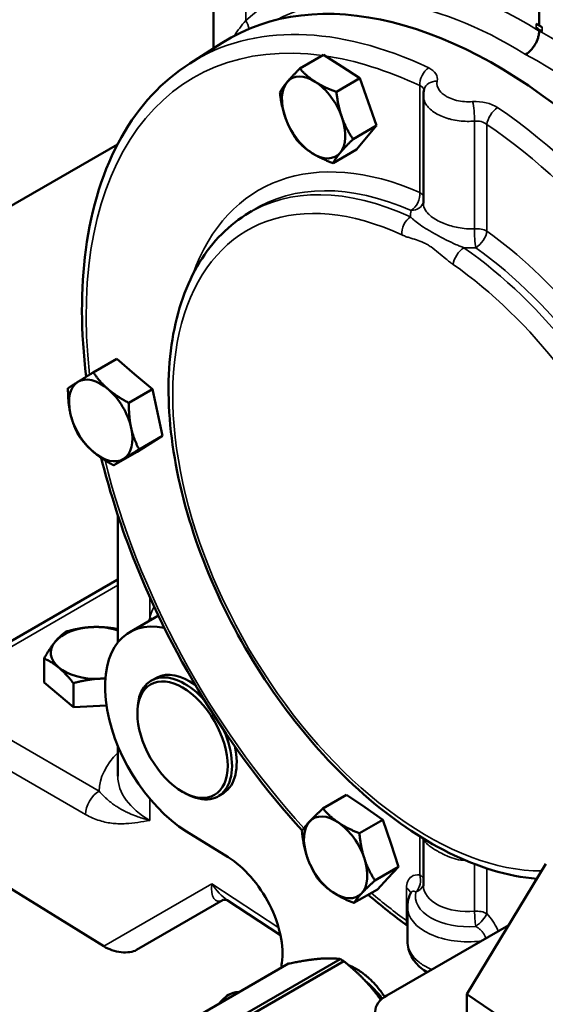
# Model space of a CAD drawing. Header units: inches. Extents: x 1 to 237, y 4 to 150.
# Tile 106 of 148: x 178.27 to 181.56, y 109.12 to 115.29. Entities that reach past the tile are written whole.
import ezdxf

# ---------------------------------------------------------------- set-up
doc = ezdxf.new("R2010")
doc.units = ezdxf.units.IN
doc.header["$LTSCALE"] = 7
doc.header["$MEASUREMENT"] = 0
doc.layers.add('Visible (ANSI)', color=7, linetype='Continuous', lineweight=50)
doc.layers.add('Visible Narrow (ANSI)', color=7, linetype='Continuous', lineweight=35)

msp = doc.modelspace()

# ---------------------------------------------------------------- linework, layer by layer
at = {"layer": 'Visible (ANSI)'}
for p, q in [((181.5253, 115.257), (181.5253, 121.8293)), ((179.4841, 115.1151), (179.4841, 116.666)), ((181.5074, 115.268), (181.5253, 115.257)), ((181.5074, 115.2427), (181.5253, 115.2316)), ((181.5253, 115.257), (181.5444, 115.2466)), ((181.5253, 115.2316), (181.5444, 115.2213)), ((181.5253, 115.2235), (181.5253, 115.2316)), ((179.335, 115.0203), (179.537, 115.1488)), ((180.1725, 115.0731), (180.0249, 114.9878)), ((180.1725, 115.0731), (180.2871, 114.9999)), ((180.2871, 114.9999), (180.4017, 114.9267)), ((180.4017, 114.9267), (180.254, 114.8415)), ((180.4017, 114.9267), (180.4536, 114.7786)), ((180.4536, 114.7786), (180.5056, 114.6305)), ((180.7991, 114.1448), (180.7991, 114.8186)), ((180.8032, 114.7912), (180.8032, 114.7914)), ((180.5056, 114.6305), (180.358, 114.5453)), ((180.5056, 114.6305), (180.4431, 114.5556)), ((180.4431, 114.5556), (180.3805, 114.4807)), ((171.4123, 110.2004), (178.8816, 114.5128)), ((180.3805, 114.4807), (180.2329, 114.3954)), ((179.6833, 114.0699), (179.7221, 114.0946)), ((180.8946, 113.9383), (180.8946, 113.9382)), ((178.8773, 113.1683), (178.7297, 113.0831)), ((178.8773, 113.1683), (178.9887, 113.0725)), ((178.9887, 113.0725), (179.1001, 112.9767)), ((179.1001, 112.9767), (178.9525, 112.8915)), ((179.1001, 112.9767), (179.1323, 112.831)), ((179.1323, 112.831), (179.1644, 112.6853)), ((179.1644, 112.6853), (179.0168, 112.6)), ((179.1644, 112.6853), (179.0851, 112.6354)), ((179.0851, 112.6354), (179.0057, 112.5855)), ((179.0057, 112.5855), (178.8581, 112.5002)), ((178.8834, 111.3894), (178.8834, 112.1885)), ((178.8802, 111.7831), (177.6504, 111.0731)), ((178.9583, 111.4549), (179.1375, 111.5584)), ((178.4208, 111.1382), (178.4208, 111.2886)), ((178.605, 110.9838), (178.4208, 111.1382)), ((178.605, 110.9838), (178.605, 111.1342)), ((179.1297, 111.1701), (179.0987, 111.154)), ((178.812, 110.9933), (178.605, 110.9838)), ((179.0062, 110.9545), (179.0067, 110.9708)), ((178.8834, 110.5522), (178.8834, 110.7409)), ((179.2988, 110.4476), (179.3131, 110.4399)), ((179.5473, 110.4468), (179.5178, 110.428)), ((180.3175, 110.4332), (180.1698, 110.348)), ((180.3175, 110.4332), (180.4317, 110.3557)), ((180.4317, 110.3557), (180.546, 110.2781)), ((180.546, 110.2781), (180.3984, 110.1929)), ((180.546, 110.2781), (180.5945, 110.1301)), ((178.795, 109.4846), (177.6227, 110.2104)), ((179.3147, 110.2041), (179.5747, 110.0435)), ((180.7991, 109.8635), (180.7991, 110.1595)), ((180.5945, 110.1301), (180.643, 109.9821)), ((180.643, 109.9821), (180.4954, 109.8968)), ((180.643, 109.9821), (180.5772, 109.9115)), ((181.5673, 110.0009), (181.0711, 109.1836)), ((180.5772, 109.9115), (180.5114, 109.841)), ((180.5114, 109.841), (180.3638, 109.7558)), ((179.0007, 109.4613), (179.5432, 109.7746)), ((179.5696, 109.7739), (179.9034, 109.5533)), ((180.6991, 109.5171), (180.6991, 109.7318)), ((180.5707, 109.1765), (181.3346, 109.6175)), ((180.2773, 109.4043), (179.2607, 108.8173)), ((178.9369, 108.7884), (179.9535, 109.3754)), ((179.2835, 108.8042), (180.3001, 109.3911)), ((181.0711, 109.1836), (181.0711, 108.9942)), ((181.0711, 109.1836), (181.56, 108.8552))]:
    msp.add_line(p, q, dxfattribs=at)
for centre, major_axis, ratio, start_param, end_param in [((181.2559, 112.2674), (1.6779, -2.9062), 0.57735, 6.25849, 9.449473), ((182.0559, 115.538), (-0.75, 0), 0.57735, 0.750492, 0.820305), ((180.2765, 114.7769), (0.1405, -0.2434), 0.57735, 2.297559, 2.308416), ((180.1112, 114.6814), (-0.1405, 0.2434), 0.57735, 0.208593, 1.25579), ((180.1112, 114.6814), (-0.1405, 0.2434), 0.57735, 5.44458, 6.491778), ((180.1112, 114.6814), (-0.1405, 0.2434), 0.57735, 4.397383, 5.44458), ((180.2765, 114.7769), (0.1405, -0.2434), 0.57735, 1.249652, 1.261928), ((180.1112, 114.6814), (0.1405, -0.2434), 0.57735, 4.397383, 5.44458), ((180.1112, 114.6814), (0.1405, -0.2434), 0.57735, 0.208593, 1.25579), ((180.2765, 114.7769), (0.1405, -0.2434), 0.57735, 0.205728, 0.211457), ((180.1112, 114.6814), (0.1405, -0.2434), 0.57735, 5.44458, 6.491778), ((178.7761, 112.7814), (-0.1405, 0.2434), 0.57735, 5.257943, 6.30514), ((178.9415, 112.8769), (0.1405, -0.2434), 0.57735, 2.11053, 2.12217), ((178.7761, 112.7814), (-0.1405, 0.2434), 0.57735, 0.021955, 1.069152), ((178.7761, 112.7814), (-0.1405, 0.2434), 0.57735, 4.210745, 5.257943), ((178.7761, 112.7814), (0.1405, -0.2434), 0.57735, 4.210745, 5.257943), ((178.9415, 112.8769), (0.1405, -0.2434), 0.57735, 1.063258, 1.075047), ((178.7761, 112.7814), (0.1405, -0.2434), 0.57735, 0.021955, 1.069152), ((178.7761, 112.7814), (0.1405, -0.2434), 0.57735, 5.257943, 6.30514), ((178.9402, 111.6791), (-0.06, 0.1039), 0.57735, 6.278081, 6.283185), ((179.3333, 110.8054), (-0.375, 0.6495), 0.57735, 5.800728, 8.604473), ((178.7446, 111.324), (-0.2813, 0), 0.57735, 4.791695, 5.838893), ((178.7446, 111.324), (-0.2813, 0), 0.57735, 4.196345, 4.791695), ((178.7446, 111.324), (-0.2813, 0), 0.57735, 5.838893, 6.88609), ((178.7446, 111.324), (0.2813, 0), 0.57735, 3.744498, 4.791695), ((179.3333, 110.8054), (-0.2089, 0.3618), 0.57735, 5.377639, 6.258041), ((178.7446, 111.324), (0.2813, 0), 0.57735, 4.791695, 4.929136), ((179.303, 110.7879), (-0.2097, 0.3631), 0.57735, 5.070559, 7.034243), ((179.303, 110.7879), (0.2097, -0.3631), 0.57735, 5.532128, 7.660325), ((179.3333, 110.8054), (0.2089, -0.3618), 0.57735, 0.025144, 1.072784), ((179.6334, 110.5697), (0.7499, 0.0253), 0.553526, 3.122924, 3.125061), ((178.7446, 110.3039), (0.1875, 0), 0.57735, 1.156518, 1.15662), ((180.4144, 110.1371), (0.1405, -0.2434), 0.57735, 2.263388, 2.274408), ((180.2491, 110.0416), (-0.1405, 0.2434), 0.57735, 0.174503, 1.221701), ((180.2491, 110.0416), (-0.1405, 0.2434), 0.57735, 5.410491, 6.457688), ((180.2491, 110.0416), (-0.1405, 0.2434), 0.57735, 4.363293, 5.410491), ((180.4144, 110.1371), (0.1405, -0.2434), 0.57735, 1.215598, 1.227803), ((179.5623, 109.6427), (0.25, -0.433), 0.57735, 0.631919, 2.321288), ((180.2491, 110.0416), (0.1405, -0.2434), 0.57735, 4.363293, 5.410491), ((180.2491, 110.0416), (0.1405, -0.2434), 0.57735, 0.174503, 1.221701), ((180.4144, 110.1371), (0.1405, -0.2434), 0.57735, 0.17188, 0.177126), ((181.2559, 112.2674), (1.6779, -2.9062), 0.57735, 5.293493, 5.293512), ((181.2559, 112.2674), (1.655, -2.8665), 0.57735, 5.293429, 5.293431), ((180.2491, 110.0416), (0.1405, -0.2434), 0.57735, 5.410491, 6.457688), ((178.8828, 109.5318), (-0.1437, 0.0401), 0.528273, 1.068386, 2.663863), ((180.2887, 108.9431), (-0.2785, 0.4824), 0.57735, 5.468782, 5.526792), ((180.3939, 109.014), (0.345, -0.5976), 0.57735, 3.773512, 3.829366), ((180.7475, 109.0744), (-0.25, 0), 0.57735, 5.497787, 7.068583)]:
    msp.add_ellipse(centre, major_axis=major_axis, ratio=ratio, start_param=start_param, end_param=end_param, dxfattribs=at)
msp.add_ellipse((179.2891, 110.7799), major_axis=(0.2002, -0.3467), ratio=0.57735, dxfattribs=at)
for points, knots in [([(181.4404, 115.0765), (181.4518, 115.0831), (181.4631, 115.0924), (181.4736, 115.1035), (181.4769, 115.107), (181.4803, 115.1109), (181.4837, 115.1153), (181.4869, 115.1193), (181.4901, 115.1237), (181.4933, 115.1284), (181.4957, 115.132), (181.4981, 115.1358), (181.5004, 115.1399), (181.508, 115.1532), (181.5141, 115.1673), (181.5184, 115.1813), (181.5206, 115.1886), (181.5223, 115.1959), (181.5235, 115.203), (181.5247, 115.21), (181.5253, 115.2169), (181.5253, 115.2235)], [-0.0009286, -0.0009286, -0.0009286, -0.0009286, 0.1217192, 0.1217192, 0.1217192, 0.1601239, 0.1601239, 0.1601239, 0.1957742, 0.1957742, 0.1957742, 0.2224439, 0.2224439, 0.2224439, 0.3102936, 0.3102936, 0.3102936, 0.3562778, 0.3562778, 0.3562778, 0.4022663, 0.4022663, 0.4022663, 0.4022663]), ([(179.335, 115.0203), (179.1609, 114.9096), (179.0156, 114.7521), (178.7929, 114.3573), (178.7178, 114.1174), (178.6498, 113.605), (178.651, 113.3364), (178.6852, 113.0557)], [2.3808897, 2.3808897, 2.3808897, 2.3808897, 2.6848683, 2.6848683, 3.0003441, 3.0003441, 3.2913798, 3.2913798, 3.2913798, 3.2913798]), ([(179.6833, 114.0699), (179.561, 113.9921), (179.4587, 113.8822), (179.3004, 113.6073), (179.2465, 113.4399), (179.193, 113.062), (179.1956, 112.8499), (179.2582, 112.4063), (179.3183, 112.1748), (179.4893, 111.7163), (179.5999, 111.4894), (179.8604, 111.0622), (180.0101, 110.862), (180.3346, 110.5078), (180.5094, 110.3539), (180.8676, 110.1082), (181.0512, 110.0167), (181.3256, 109.9334), (181.4193, 109.915), (181.5106, 109.9075)], [2.38089, 2.38089, 2.38089, 2.38089, 2.67867, 2.67867, 2.991682, 2.991682, 3.317023, 3.317023, 3.643329, 3.643329, 3.968556, 3.968556, 4.293418, 4.293418, 4.618884, 4.618884, 4.945383, 4.945383, 5.117832, 5.117832, 5.117832, 5.117832]), ([(178.7796, 112.5471), (178.8255, 112.362), (178.884, 112.1747), (179.0768, 111.6625), (179.2353, 111.3396), (179.6043, 110.7373), (179.8137, 110.4575), (180.0398, 110.2094)], [3.4635333, 3.4635333, 3.4635333, 3.4635333, 3.6486215, 3.6486215, 3.9722527, 3.9722527, 4.2896385, 4.2896385, 4.2896385, 4.2896385]), ([(179.5697, 109.7739), (179.5693, 109.7741), (179.5687, 109.7744), (179.5651, 109.7757), (179.5605, 109.7767), (179.549, 109.7765), (179.5431, 109.7745), (179.5431, 109.7745)], [0.0559963, 0.0559963, 0.0559963, 0.0559963, 0.1110889, 0.1110889, 0.2842864, 0.2842864, 0.4762207, 0.4762207, 0.4762207, 0.4762207]), ([(180.7203, 109.8192), (180.7176, 109.8139), (180.7152, 109.8085), (180.7107, 109.7973), (180.7087, 109.7916), (180.7053, 109.7801), (180.7038, 109.7742), (180.7015, 109.7622), (180.7006, 109.7562), (180.6994, 109.7441), (180.6991, 109.7379), (180.6991, 109.7318)], [3.6435098, 3.6435098, 3.6435098, 3.6435098, 3.700206, 3.700206, 3.7569022, 3.7569022, 3.8135984, 3.8135984, 3.8702946, 3.8702946, 3.9269908, 3.9269908, 3.9269908, 3.9269908]), ([(180.8224, 109.3218), (180.7953, 109.3382), (180.7712, 109.358), (180.7306, 109.4057), (180.7144, 109.435), (180.7014, 109.4827), (180.699, 109.5001), (180.699, 109.5172)], [0.9698903, 0.9698903, 0.9698903, 0.9698903, 1.2429146, 1.2429146, 1.5443853, 1.5443853, 1.706032, 1.706032, 1.706032, 1.706032]), ([(180.3323, 109.3645), (180.3336, 109.364), (180.335, 109.3635), (180.3364, 109.3629), (180.3463, 109.3589), (180.3562, 109.3544), (180.3658, 109.3493), (180.3864, 109.3386), (180.4061, 109.3258), (180.4245, 109.3117), (180.4281, 109.309), (180.4317, 109.3062), (180.4352, 109.3034), (180.4374, 109.3016), (180.4395, 109.2999), (180.4417, 109.2981), (180.443, 109.297), (180.4442, 109.2959), (180.4455, 109.2948), (180.4467, 109.2938), (180.4478, 109.2928), (180.449, 109.2918), (180.4757, 109.2686), (180.5014, 109.2415), (180.5251, 109.2114), (180.5299, 109.2052), (180.5347, 109.1989), (180.5394, 109.1924), (180.5453, 109.1843), (180.551, 109.1761), (180.5566, 109.1677)], [0.4113621, 0.4113621, 0.4113621, 0.4113621, 0.4262571, 0.4262571, 0.4262571, 0.5356516, 0.5356516, 0.5356516, 0.7690283, 0.7690283, 0.7690283, 0.8144532, 0.8144532, 0.8144532, 0.8427772, 0.8427772, 0.8427772, 0.8598781, 0.8598781, 0.8598781, 0.875211, 0.875211, 0.875211, 1.2312037, 1.2312037, 1.2312037, 1.3046592, 1.3046592, 1.3046592, 1.3967081, 1.3967081, 1.3967081, 1.3967081]), ([(180.5395, 109.1545), (180.5365, 109.1586), (180.5335, 109.1627), (180.5155, 109.1865), (180.4996, 109.2053), (180.4741, 109.2323), (180.465, 109.2414), (180.4476, 109.2576), (180.4394, 109.2648), (180.4311, 109.2717)], [2.6411215, 2.6411215, 2.6411215, 2.6411215, 2.6798794, 2.6798794, 2.8706728, 2.8706728, 2.9734525, 2.9734525, 3.0631321, 3.0631321, 3.0631321, 3.0631321]), ([(180.5411, 109.1559), (180.5309, 109.1695), (180.5203, 109.1827), (180.4995, 109.2063), (180.4895, 109.2169), (180.4792, 109.2269)], [0.720829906, 0.720829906, 0.720829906, 0.720829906, 0.72265625, 0.72265625, 0.724273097, 0.724273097, 0.724273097, 0.724273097]), ([(179.5175, 109.1236), (179.5243, 109.1327), (179.5317, 109.1411), (179.5512, 109.1609), (179.5638, 109.1711), (179.5896, 109.1869), (179.6026, 109.1925), (179.6254, 109.1976), (179.6352, 109.1982), (179.6444, 109.1969)], [5.713686, 5.713686, 5.713686, 5.713686, 5.924611, 5.924611, 6.251177, 6.251177, 6.578714, 6.578714, 6.836552, 6.836552, 6.836552, 6.836552])]:
    msp.add_open_spline(points, degree=3, knots=knots, dxfattribs=at)
for points, weights in [([(179.9446, 114.9027), (179.9737, 114.9374), (180.0249, 114.9878)], [1, 1.0379548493, 1]), ([(180.0249, 114.9878), (180.0686, 114.9384), (180.1217, 114.9044)], [1, 1.0379548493, 1]), ([(179.8998, 114.838), (179.9156, 114.8679), (179.9446, 114.9027)], [1, 1.0379548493, 1]), ([(180.1217, 114.9044), (180.1749, 114.8704), (180.254, 114.8415)], [1, 1.0379548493, 1]), ([(179.934, 114.6797), (179.9099, 114.7484), (179.8998, 114.838)], [1, 1.0379548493, 1]), ([(180.254, 114.8415), (180.2642, 114.7518), (180.2883, 114.6831)], [1, 1.0379548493, 1]), ([(180.0038, 114.5418), (179.9582, 114.6109), (179.934, 114.6797)], [1, 1.0379548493, 1]), ([(180.2883, 114.6831), (180.3124, 114.6144), (180.358, 114.5453)], [1, 1.0379548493, 1]), ([(180.1006, 114.4584), (180.0474, 114.4923), (180.0038, 114.5418)], [1, 1.0379548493, 1]), ([(180.358, 114.5453), (180.3067, 114.4949), (180.2777, 114.4601)], [1, 1.0379548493, 1]), ([(180.2329, 114.3954), (180.1538, 114.4244), (180.1006, 114.4584)], [1, 1.0379548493, 1]), ([(180.2777, 114.4601), (180.2487, 114.4253), (180.2329, 114.3954)], [1, 1.0379548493, 1]), ([(178.6326, 113.0229), (178.6694, 113.0461), (178.7297, 113.0831)], [1, 1.0379548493, 1]), ([(178.7297, 113.0831), (178.7716, 113.0215), (178.8233, 112.977)], [1, 1.0379548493, 1]), ([(178.571, 112.9833), (178.5958, 112.9998), (178.6326, 113.0229)], [1, 1.0379548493, 1]), ([(178.5854, 112.8273), (178.5705, 112.8949), (178.571, 112.9833)], [1, 1.0379548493, 1]), ([(178.8233, 112.977), (178.8751, 112.9326), (178.9525, 112.8915)], [1, 1.0379548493, 1]), ([(178.9525, 112.8915), (178.952, 112.8031), (178.9669, 112.7355)], [1, 1.0379548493, 1]), ([(178.6353, 112.6918), (178.6003, 112.7597), (178.5854, 112.8273)], [1, 1.0379548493, 1]), ([(178.9669, 112.7355), (178.9818, 112.6679), (179.0168, 112.6)], [1, 1.0379548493, 1]), ([(178.7289, 112.5858), (178.6772, 112.6302), (178.6353, 112.6918)], [1, 1.0379548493, 1]), ([(178.8581, 112.5002), (178.7807, 112.5413), (178.7289, 112.5858)], [1, 1.0379548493, 1]), ([(179.0168, 112.6), (178.9565, 112.563), (178.9197, 112.5399)], [1, 1.0379548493, 1]), ([(178.9197, 112.5399), (178.8829, 112.5167), (178.8581, 112.5002)], [1, 1.0379548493, 1]), ([(178.4906, 111.3938), (178.523, 111.4331), (178.5604, 111.4579)], [1, 1.0379548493, 1]), ([(178.5604, 111.4579), (178.6472, 111.4824), (178.7223, 111.4859)], [1, 1.0379548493, 1]), ([(178.7223, 111.4859), (178.7971, 111.4893), (178.8834, 111.4729)], [1, 1.03778460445, 1.00033896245]), ([(178.4208, 111.2886), (178.4582, 111.3545), (178.4906, 111.3938)], [1, 1.0379548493, 1]), ([(178.5129, 111.2319), (178.4702, 111.2678), (178.4208, 111.2886)], [1, 1.0379548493, 1]), ([(178.605, 111.1342), (178.5557, 111.1961), (178.5129, 111.2319)], [1, 1.0379548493, 1]), ([(178.7669, 111.1621), (178.6917, 111.1587), (178.605, 111.1342)], [1, 1.0379548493, 1]), ([(178.8048, 111.1627), (178.7858, 111.163), (178.7669, 111.1621)], [1.01402983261, 1.00928760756, 1]), ([(180.0863, 110.2672), (180.1168, 110.2999), (180.1698, 110.348)], [1, 1.0379548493, 1]), ([(180.1698, 110.348), (180.2133, 110.2962), (180.2664, 110.2602)], [1, 1.0379548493, 1]), ([(180.0382, 110.2069), (180.0558, 110.2345), (180.0863, 110.2672)], [1, 1.0379548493, 1]), ([(180.069, 110.0487), (180.0465, 110.1174), (180.0382, 110.2069)], [1, 1.0379548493, 1]), ([(180.2664, 110.2602), (180.3194, 110.2242), (180.3984, 110.1929)], [1, 1.0379548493, 1]), ([(180.3984, 110.1929), (180.4066, 110.1033), (180.4291, 110.0346)], [1, 1.0379548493, 1]), ([(180.1352, 109.9109), (180.0915, 109.98), (180.069, 110.0487)], [1, 1.0379548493, 1]), ([(180.4291, 110.0346), (180.4516, 109.9659), (180.4954, 109.8968)], [1, 1.0379548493, 1]), ([(180.2317, 109.8231), (180.1787, 109.8591), (180.1352, 109.9109)], [1, 1.0379548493, 1]), ([(180.4954, 109.8968), (180.4423, 109.8488), (180.4118, 109.8161)], [1, 1.0379548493, 1]), ([(180.3638, 109.7558), (180.2848, 109.7871), (180.2317, 109.8231)], [1, 1.0379548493, 1]), ([(180.4118, 109.8161), (180.3813, 109.7833), (180.3638, 109.7558)], [1, 1.0379548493, 1]), ([(180.1426, 109.4055), (180.0668, 109.3988), (179.9535, 109.3754)], [3.74537358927, 3.74537358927, 3.5066496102]), ([(180.2773, 109.4043), (180.2184, 109.4123), (180.1426, 109.4055)], [3.5066496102, 3.74537358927, 3.74537358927]), ([(180.4893, 109.2054), (180.4135, 109.2997), (180.3001, 109.3911)], [3.74537358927, 3.74537358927, 3.5066496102]), ([(180.5322, 109.1479), (180.5118, 109.1774), (180.4893, 109.2054)], [3.72438899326, 3.74537358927, 3.74537358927])]:
    msp.add_rational_spline(points, weights, degree=2, dxfattribs=at)
for points in [[(180.7991, 114.8187), (180.7991, 114.8316), (180.8008, 114.8446), (180.8041, 114.8572)], [(180.7991, 114.8187), (180.7991, 114.8187), (180.7991, 114.8186), (180.7991, 114.8186)], [(178.8816, 111.7838), (178.8822, 111.7842), (178.8828, 111.7845), (178.8834, 111.7849)], [(180.4533, 109.8075), (180.5342, 109.7382), (180.6163, 109.6733), (180.6991, 109.6129)], [(180.7204, 109.8192), (180.7204, 109.8192), (180.7204, 109.8192), (180.7204, 109.8193)], [(180.5242, 109.1593), (180.527, 109.1556), (180.5297, 109.1518), (180.5324, 109.1481)]]:
    msp.add_open_spline(points, degree=3, dxfattribs=at)
at = {"layer": 'Visible Narrow (ANSI)'}
for p, q in [((179.6855, 115.289), (179.6855, 116.3707)), ((181.5074, 115.2427), (181.5074, 115.268)), ((181.5444, 115.2213), (181.5444, 115.2466)), ((180.7768, 114.8808), (180.7768, 114.211)), ((180.8022, 114.7948), (180.8022, 114.795)), ((181.1206, 114.6586), (181.1206, 113.9828)), ((181.1975, 113.9681), (181.1975, 114.6379)), ((180.8839, 113.944), (180.8839, 113.944)), ((177.7075, 111.0688), (178.8834, 111.7477)), ((179.0848, 111.5485), (179.0848, 111.6719)), ((178.7664, 110.4574), (177.7075, 111.0688)), ((177.6227, 110.9219), (178.6816, 110.3105)), ((179.0848, 110.2735), (179.0848, 110.4078)), ((180.7768, 110.1732), (180.7768, 109.9319)), ((181.1206, 110), (181.1206, 109.7036)), ((181.1975, 109.689), (181.1975, 109.9727)), ((179.4733, 109.8762), (178.795, 109.4846)), ((179.8922, 109.5993), (179.4733, 109.8762)), ((180.6935, 109.8483), (180.6935, 109.6453))]:
    msp.add_line(p, q, dxfattribs=at)
for centre, major_axis, ratio, start_param, end_param in [((181.5281, 112.4211), (1.628, -3.0202), 0.556861, 2.373692, 3.278737), ((181.4404, 112.3739), (-1.5681, 2.9162), 0.556106, 5.51461, 6.278541), ((181.0486, 112.1477), (-1.6728, 2.8974), 0.57735, 5.589291, 6.307881), ((179.5978, 115.2418), (-0.0807, 0.0888), 0.822782, 4.025468, 4.510819), ((180.9872, 112.1122), (-1.6278, 2.8195), 0.57735, 5.862265, 7.20456), ((181.5222, 112.4246), (-1.8078, 2.9162), 0.597134, 4.572806, 5.477851), ((180.9872, 112.1122), (1.6278, -2.8195), 0.57735, 2.447699, 2.713894), ((181.4404, 112.3739), (1.7479, -2.8122), 0.597836, 1.430486, 2.336752), ((180.8405, 114.9175), (-0.0384, -0.0814), 0.627691, 3.911762, 5.447652), ((180.8912, 114.8348), (-0.0871, 0.0226), 0.807404, 4.977311, 6.284531), ((181.1072, 114.71), (0.0078, -0.0897), 0.120825, 0.950065, 2.462343), ((181.2612, 114.6746), (-0.0508, -0.0743), 0.522179, 4.003648, 5.539538), ((181.0486, 112.1477), (-1.6728, 2.8974), 0.57735, 3.710252, 5.406283), ((180.9872, 112.1122), (1.6278, -2.8195), 0.57735, 1.467788, 2.26469), ((180.9872, 112.1122), (-1.22, 2.1131), 0.57735, 5.620016, 6.740562), ((180.8245, 112.0183), (1.129, -1.9556), 0.57735, 2.457314, 5.962876), ((180.886, 112.0538), (-1.174, 2.0335), 0.57735, 5.598897, 6.307881), ((180.9258, 112.0768), (-1.175, 2.0352), 0.57735, 5.620016, 6.307881), ((180.7132, 114.1743), (0.0359, 0.0825), 0.643436, 3.89284, 5.42873), ((180.7132, 114.1743), (0.09, 0), 0.57735, 0.302246, 0.785398), ((180.7132, 114.1743), (0.0867, -0.024), 0.832498, 5.05141, 6.245662), ((180.727, 113.9824), (0.0376, 0.0818), 0.632683, 0.764366, 2.300256), ((181.1339, 113.9314), (-0.0045, 0.0899), 0.146606, 0.955001, 2.406794), ((181.1339, 113.9314), (-0.09, 0), 0.57735, 3.926991, 4.861026), ((181.1339, 113.9314), (-0.0525, -0.0731), 0.50265, 0.874386, 2.410276), ((180.9872, 112.1122), (-1.22, 2.1131), 0.57735, 4.675232, 5.375558), ((181.0494, 113.7963), (-0.0513, -0.0739), 0.516119, 4.007747, 5.543483), ((180.886, 112.0538), (-1.174, 2.0335), 0.57735, 3.618291, 5.396686), ((180.9258, 112.0768), (1.175, -2.0352), 0.57735, 0.463107, 2.233966), ((180.8245, 112.0183), (1.129, -1.9556), 0.57735, 0.44522, 2.255075), ((180.9872, 112.1122), (-1.6278, 2.8195), 0.57735, 1.107477, 1.937159), ((178.9402, 111.6791), (-0.06, 0.1039), 0.57735, 6.232155, 6.278081), ((179.6515, 110.9857), (0.4129, -0.7661), 0.556861, 3.516305, 3.640247), ((178.9971, 111.5013), (-0.1146, 0.0357), 0.729306, 3.924023, 4.092399), ((179.6363, 110.4701), (-0.8699, -0.0254), 0.556861, 5.742206, 6.256875), ((179.6334, 110.5697), (0.7499, 0.0253), 0.553526, 3.125061, 3.873416), ((178.7693, 110.3578), (0.06, 0.1039), 0.616921, 0.785803, 2.355586), ((180.7132, 109.8951), (-0.0104, -0.0894), 0.750176, 0.776641, 2.079997), ((180.7132, 109.8951), (0.09, 0), 0.57735, 0.302246, 0.785398), ((179.5611, 109.9234), (0.0573, 0.1551), 0.447326, 2.039833, 3.609411), ((179.5611, 109.9234), (0.1107, -0.1662), 0.497436, 4.66559, 5.415504), ((180.6298, 109.8116), (0.09, 0), 0.57735, 0.108427, 0.785398), ((180.7132, 109.8951), (0.0871, -0.0226), 0.807494, 5.37939, 6.22548), ((181.0791, 109.8635), (-0.28, 0), 0.57735, 0, 1.719433), ((179.3169, 109.7825), (0.2408, 0.0091), 0.195376, 5.902933, 5.926499), ((179.6615, 109.5543), (-0.1182, 0.2203), 0.557272, 0.001382, 0.017372), ((180.9872, 112.1122), (-1.6278, 2.8195), 0.57735, 2.130673, 2.228273), ((181.0791, 109.7977), (-0.33, 0), 0.57735, 6.134548, 8.002618), ((181.0791, 109.7318), (-0.38, 0), 0.57735, 0, 1.789679), ((181.1339, 109.6522), (0.09, 0), 0.57735, 0.785398, 1.719433), ((181.1339, 109.6522), (0.0078, -0.0897), 0.120915, 4.091673, 5.201915), ((181.1339, 109.6522), (0.0648, 0.0624), 0.32234, 4.32389, 5.627245), ((180.7571, 109.682), (-0.0529, -0.0728), 0.498979, 5.554065, 6.121408), ((179.5841, 109.0446), (0.0834, 0.1445), 0.57735, 0.254983, 1.315813)]:
    msp.add_ellipse(centre, major_axis=major_axis, ratio=ratio, start_param=start_param, end_param=end_param, dxfattribs=at)
for points in [[(179.6855, 115.289), (179.6585, 115.2579), (179.6349, 115.2261), (179.6143, 115.1937)], [(180.886, 114.9086), (180.8936, 114.9409), (180.873, 114.9736), (180.8324, 114.9927)], [(180.7768, 114.8808), (180.7923, 114.8751), (180.8016, 114.8646), (180.803, 114.8527)], [(181.2648, 114.7431), (181.2242, 114.7709), (181.1641, 114.7848), (181.108, 114.7804)], [(181.1206, 114.6586), (181.1483, 114.661), (181.1778, 114.6535), (181.1975, 114.6379)], [(180.7232, 114.0982), (180.719, 114.0848), (180.7174, 114.0713), (180.7184, 114.0579)], [(181.0535, 113.8644), (181.0785, 113.8628), (181.1036, 113.8627), (181.1284, 113.8642)], [(179.0848, 111.5485), (179.0828, 111.5407), (179.0809, 111.5328), (179.0791, 111.5247)], [(180.6991, 109.64), (180.6973, 109.6418), (180.6955, 109.6436), (180.6935, 109.6453)]]:
    msp.add_open_spline(points, degree=3, dxfattribs=at)
for points, knots in [([(180.9426, 114.8139), (180.9242, 114.8245), (180.8896, 114.8539), (180.8814, 114.889), (180.886, 114.9086)], [0.4507518, 0.4507518, 0.4507518, 0.4507518, 0.6439339, 0.9015074, 0.9015074, 0.9015074, 0.9015074]), ([(180.7991, 114.8186), (180.7991, 114.8169), (180.7991, 114.8153), (180.7997, 114.804), (180.8018, 114.7944), (180.8087, 114.7759), (180.8135, 114.7669), (180.8259, 114.7493), (180.8337, 114.7407), (180.8518, 114.7243), (180.8621, 114.7166), (180.8845, 114.7026), (180.8964, 114.6964), (180.9225, 114.6848), (180.9367, 114.6796), (180.9589, 114.673), (180.9663, 114.671), (180.9898, 114.6654), (181.0063, 114.6624), (181.0399, 114.6583), (181.057, 114.6572), (181.0896, 114.6567), (181.1052, 114.6573), (181.1206, 114.6586)], [-0.8297913, -0.8297913, -0.8297913, -0.8297913, -0.814975, -0.814975, -0.7283886, -0.7283886, -0.6439339, -0.6439339, -0.5566978, -0.5566978, -0.4694578, -0.4694578, -0.3863603, -0.3863603, -0.2999643, -0.2999643, -0.2575735, -0.2575735, -0.1689601, -0.1689601, -0.0803142, -0.0803142, 0, 0, 0, 0]), ([(181.108, 114.7804), (181.0742, 114.7777), (181.0213, 114.7823), (180.9683, 114.8003), (180.9487, 114.8103), (180.9426, 114.8139)], [0, 0, 0, 0, 0.2575735, 0.3863603, 0.450744, 0.450744, 0.450744, 0.450744]), ([(181.1206, 113.9828), (181.1034, 113.9821), (181.086, 113.9825), (181.0513, 113.9852), (181.0341, 113.9875), (181.0024, 113.9934), (180.988, 113.9968), (180.9586, 114.0051), (180.9438, 114.0101), (180.9227, 114.0184), (180.9159, 114.0214), (180.8959, 114.0305), (180.8836, 114.0371), (180.861, 114.0512), (180.8509, 114.0586), (180.8332, 114.0739), (180.8257, 114.0818), (180.8132, 114.0982), (180.8083, 114.1067), (180.8015, 114.124), (180.7995, 114.1328), (180.7991, 114.1427), (180.7991, 114.1438), (180.7991, 114.1448)], [0, 0, 0, 0, 0.174924, 0.174924, 0.349875, 0.349875, 0.501998, 0.501998, 0.668871, 0.668871, 0.752997, 0.752997, 0.921217, 0.921217, 1.089578, 1.089578, 1.254995, 1.254995, 1.425711, 1.425711, 1.596447, 1.596447, 1.617172, 1.617172, 1.617172, 1.617172]), ([(181.0535, 113.8644), (181.0525, 113.8648), (181.0505, 113.8655), (181.0464, 113.8671), (181.039, 113.8699), (181.0284, 113.8742), (181.0152, 113.8797), (180.988, 113.8915), (180.9445, 113.9119), (180.8924, 113.9391), (180.8524, 113.9616), (180.8155, 113.9835), (180.7776, 114.0083), (180.7526, 114.0274), (180.7381, 114.0397), (180.7312, 114.0458), (180.7257, 114.0508), (180.722, 114.0544), (180.7199, 114.0564), (180.7189, 114.0574), (180.7184, 114.0579)], [0.000175, 0.000175, 0.000175, 0.000175, 0.010505, 0.02101, 0.042021, 0.084042, 0.126063, 0.168084, 0.336167, 0.504251, 0.588292, 0.672334, 0.840418, 1.008501, 1.050522, 1.092543, 1.134564, 1.155574, 1.16608, 1.176503, 1.176503, 1.176503, 1.176503]), ([(180.6634, 113.9457), (180.6643, 113.9452), (180.6663, 113.9444), (180.6701, 113.9426), (180.6769, 113.9397), (180.6865, 113.9359), (180.6981, 113.9317), (180.721, 113.9239), (180.755, 113.9142), (180.7933, 113.9007), (180.8245, 113.8845), (180.8557, 113.8646), (180.8941, 113.8339), (180.9281, 113.8043), (180.951, 113.7857), (180.9625, 113.7766), (180.9722, 113.7693), (180.9789, 113.7644), (180.9828, 113.7616), (180.9848, 113.7602), (180.9857, 113.7596)], [-1.176585, -1.176585, -1.176585, -1.176585, -1.16608, -1.155574, -1.134564, -1.092543, -1.050522, -1.008501, -0.840418, -0.672334, -0.588292, -0.504251, -0.336167, -0.168084, -0.126063, -0.084042, -0.042021, -0.02101, -0.010505, 0, 0, 0, 0]), ([(179.0848, 110.2735), (179.0847, 110.2736), (179.0845, 110.2736), (179.0678, 110.278), (179.0517, 110.2827), (179.0238, 110.2916), (179.0118, 110.2957), (178.9844, 110.3058), (178.9694, 110.3119), (178.9455, 110.3226), (178.9363, 110.327), (178.9162, 110.3372), (178.9056, 110.343), (178.8936, 110.3501), (178.8918, 110.3511), (178.8817, 110.3572), (178.8737, 110.3624), (178.8649, 110.3684), (178.8639, 110.369), (178.8546, 110.3755), (178.8465, 110.3815), (178.8298, 110.3946), (178.8213, 110.4018), (178.8108, 110.4113), (178.8085, 110.4133), (178.7975, 110.4236), (178.7891, 110.4321), (178.776, 110.4464), (178.7712, 110.4518), (178.7664, 110.4574)], [-1.657693, -1.657693, -1.657693, -1.657693, -1.655886, -1.655886, -1.471172, -1.471172, -1.324709, -1.324709, -1.125877, -1.125877, -0.993532, -0.993532, -0.827943, -0.827943, -0.798863, -0.798863, -0.662355, -0.662355, -0.644954, -0.644954, -0.496766, -0.496766, -0.331177, -0.331177, -0.286163, -0.286163, -0.106819, -0.106819, -0.000022, -0.000022, -0.000022, -0.000022]), ([(178.6816, 110.3105), (178.7112, 110.2934), (178.7408, 110.2809), (178.7697, 110.272), (178.7841, 110.2676), (178.7984, 110.264), (178.8124, 110.2612), (178.8264, 110.2584), (178.8402, 110.2564), (178.8537, 110.255), (178.8673, 110.2536), (178.8807, 110.2529), (178.894, 110.2526), (178.9073, 110.2523), (178.9204, 110.2526), (178.9333, 110.2532), (178.9593, 110.2545), (178.9847, 110.2574), (179.0098, 110.261), (179.035, 110.2647), (179.0598, 110.2691), (179.0844, 110.2735), (179.0846, 110.2735), (179.0847, 110.2735), (179.0848, 110.2735)], [0, 0, 0, 0, 0.331177, 0.331177, 0.331177, 0.496766, 0.496766, 0.496766, 0.662355, 0.662355, 0.662355, 0.827943, 0.827943, 0.827943, 0.993532, 0.993532, 0.993532, 1.324709, 1.324709, 1.324709, 1.655886, 1.655886, 1.655886, 1.657693, 1.657693, 1.657693, 1.657693]), ([(180.8032, 110.157), (180.8048, 110.1523), (180.8067, 110.1479), (180.8142, 110.1348), (180.8211, 110.1271), (180.837, 110.1132), (180.8454, 110.107), (180.8643, 110.0946), (180.8748, 110.0884), (180.8916, 110.0791), (180.8971, 110.0761), (180.9165, 110.0657), (180.9312, 110.0581), (180.9483, 110.0504), (180.9499, 110.0497), (180.9687, 110.0415), (180.9869, 110.0349), (181.0242, 110.0257), (181.0433, 110.0231), (181.0626, 110.0235)], [-1.264296, -1.264296, -1.264296, -1.264296, -1.173549, -1.173549, -0.98005, -0.98005, -0.821074, -0.821074, -0.662114, -0.662114, -0.58803, -0.58803, -0.409875, -0.409875, -0.39202, -0.39202, -0.19601, -0.19601, -0.001307, -0.001307, -0.001307, -0.001307]), ([(180.7768, 109.9319), (180.7569, 109.9342), (180.7137, 109.9266), (180.6935, 109.8813), (180.6935, 109.8483)], [0.2814956, 0.2814956, 0.2814956, 0.2814956, 0.5126042, 0.8207491, 0.8207491, 0.8207491, 0.8207491]), ([(180.7204, 109.8193), (180.7227, 109.8237), (180.7309, 109.8325), (180.7437, 109.8308), (180.7527, 109.8259)], [-0.6463262, -0.6463262, -0.6463262, -0.6463262, -0.5126042, -0.2814956, -0.2814956, -0.2814956, -0.2814956]), ([(181.2674, 109.5788), (181.2661, 109.5825), (181.2504, 109.623), (181.2241, 109.6614), (181.1975, 109.689)], [0.200052, 0.200052, 0.200052, 0.200052, 0.2311086, 0.5392535, 0.5392535, 0.5392535, 0.5392535]), ([(181.128, 109.6092), (181.1349, 109.6051), (181.1414, 109.6007), (181.1534, 109.5912), (181.1589, 109.5861), (181.1686, 109.5756), (181.1729, 109.5701), (181.1772, 109.5636), (181.1777, 109.5627), (181.1815, 109.5566), (181.1841, 109.5512), (181.1876, 109.5418), (181.1888, 109.5378), (181.1896, 109.5338)], [-0.5392535, -0.5392535, -0.5392535, -0.5392535, -0.4417581, -0.4417581, -0.3440605, -0.3440605, -0.2464223, -0.2464223, -0.2311086, -0.2311086, -0.1399556, -0.1399556, -0.0703817, -0.0703817, -0.0703817, -0.0703817]), ([(180.8515, 109.3386), (180.8508, 109.339), (180.85, 109.3393), (180.8327, 109.3468), (180.8171, 109.3548), (180.7918, 109.3703), (180.7816, 109.3775), (180.7598, 109.3949), (180.7488, 109.4055), (180.7299, 109.4276), (180.7221, 109.4392), (180.7097, 109.4629), (180.7052, 109.4751), (180.7004, 109.4964), (180.6993, 109.5055), (180.6991, 109.5154), (180.6991, 109.5162), (180.6991, 109.5171)], [-0.9039949, -0.9039949, -0.9039949, -0.9039949, -0.8984753, -0.8984753, -0.777443, -0.777443, -0.6842641, -0.6842641, -0.561915, -0.561915, -0.4396453, -0.4396453, -0.3173317, -0.3173317, -0.228088, -0.228088, -0.2197465, -0.2197465, -0.2197465, -0.2197465])]:
    msp.add_open_spline(points, degree=3, knots=knots, dxfattribs=at)

doc.saveas('drawing.dxf')
